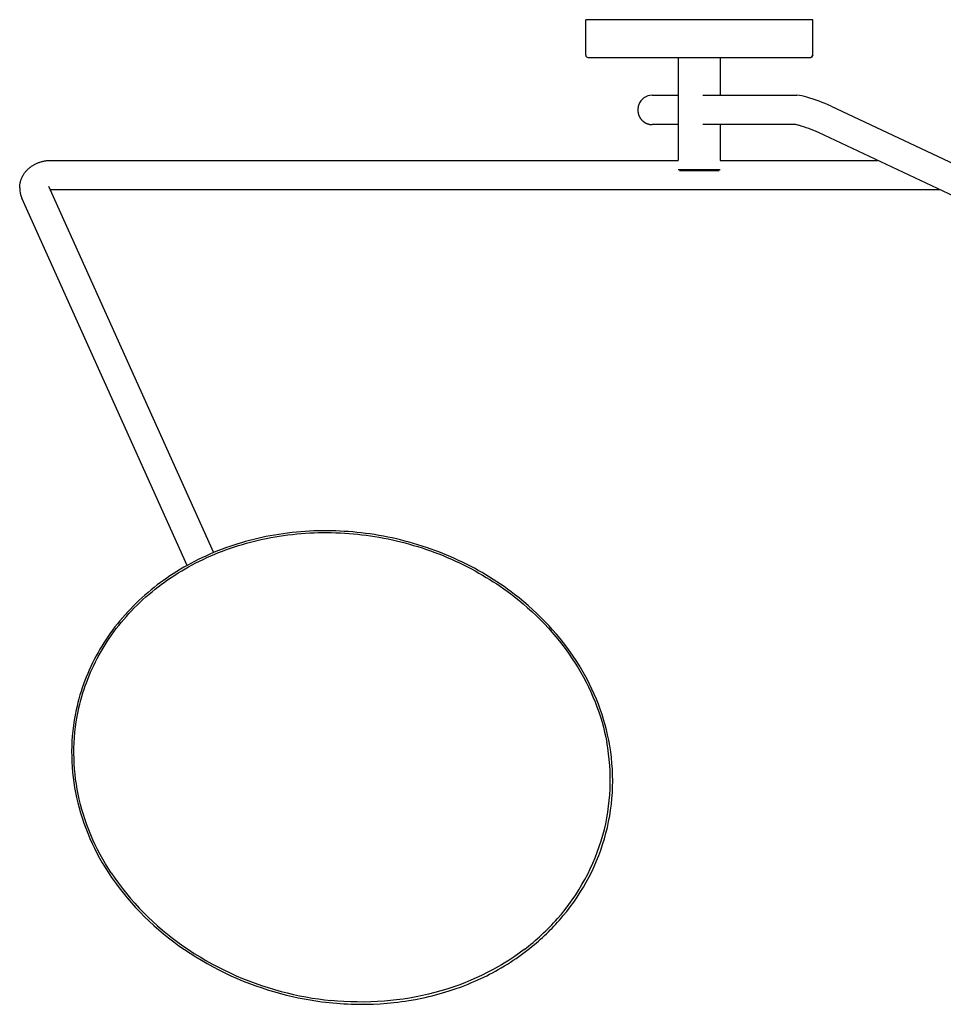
# Model space of a CAD drawing. Extents: x 0 to 2400, y 0 to 2321.
# Tile 3 of 9: x 1474 to 1915, y 0 to 470. Entities that reach past the tile are written whole.
import ezdxf

# ---------------------------------------------------------------- set-up
doc = ezdxf.new("R2010")
doc.units = 0
doc.header["$MEASUREMENT"] = 0
doc.layers.add('MAKE2D$VISIBLE$LINES', color=178, linetype='CONTINUOUS')

msp = doc.modelspace()

# ---------------------------------------------------------------- linework, layer by layer
at = {"layer": 'MAKE2D$VISIBLE$LINES'}
for p, q in [((1744.43, 453.34), (1744.43, 470.34)), ((1852.83, 470.34), (1744.43, 470.34)), ((1852.83, 453.34), (1852.83, 470.34)), ((1745.43, 452.34), (1745.44, 452.34)), ((1745.44, 452.34), (1851.83, 452.34)), ((1788.63, 452.34), (1788.63, 403.14)), ((1808.63, 452.34), (1808.63, 434.24)), ((1852.83, 453.34), (1851.83, 452.34)), ((1776.14, 434.24), (1788.63, 434.24)), ((1800.27, 434.24), (1845.18, 434.24)), ((1861.58, 429.08), (2168.62, 284.6)), ((1788.63, 420.24), (1776.14, 420.24)), ((1844.73, 420.24), (1800.27, 420.24)), ((1808.63, 420.24), (1808.63, 403.14)), ((1846.11, 419.87), (1844.52, 420.28)), ((2162.66, 271.93), (1855.62, 416.41)), ((1489.21, 403.14), (1788.63, 403.14)), ((1808.63, 403.14), (1883.82, 403.14)), ((1808.63, 398.64), (1788.63, 398.64)), ((1808.13, 398.14), (1789.13, 398.14)), ((1488.03, 390.89), (1566.75, 215.75)), ((1913.57, 389.14), (1489.21, 389.14)), ((1554.15, 209.64), (1475.26, 385.15))]:
    msp.add_line(p, q, dxfattribs=at)
for points in [[(1769.73, 429.63), (1769.68, 429.49), (1769.63, 429.34), (1769.59, 429.19), (1769.54, 429.03), (1769.51, 428.88), (1769.47, 428.72), (1769.44, 428.56), (1769.41, 428.4), (1769.39, 428.23), (1769.37, 428.07), (1769.35, 427.9), (1769.33, 427.73), (1769.32, 427.56), (1769.32, 427.39), (1769.32, 427.22), (1769.32, 427.04), (1769.33, 426.87), (1769.34, 426.7), (1769.35, 426.52), (1769.37, 426.35), (1769.4, 426.17), (1769.43, 425.99), (1769.46, 425.82), (1769.5, 425.64), (1769.54, 425.47), (1769.59, 425.3), (1769.64, 425.12), (1769.69, 424.95), (1769.75, 424.78), (1769.82, 424.61), (1769.88, 424.45), (1769.96, 424.28), (1770.03, 424.12), (1770.11, 423.96), (1770.2, 423.8), (1770.29, 423.64), (1770.38, 423.49), (1770.48, 423.34), (1770.57, 423.19), (1770.68, 423.04), (1770.78, 422.9), (1770.89, 422.76), (1771.01, 422.63), (1771.12, 422.5), (1771.24, 422.37), (1771.36, 422.24), (1771.48, 422.12), (1771.61, 422.01), (1771.74, 421.89), (1771.87, 421.78), (1772, 421.68), (1772.13, 421.57), (1772.27, 421.48), (1772.4, 421.38), (1772.54, 421.29), (1772.68, 421.21), (1772.82, 421.13), (1772.96, 421.05), (1773.1, 420.97), (1773.24, 420.9), (1773.38, 420.84), (1773.52, 420.78), (1773.66, 420.72), (1773.8, 420.66), (1773.94, 420.61), (1774.09, 420.56), (1774.23, 420.52), (1774.37, 420.48), (1774.51, 420.44), (1774.66, 420.41), (1774.81, 420.37), (1774.95, 420.35), (1775.1, 420.32), (1775.25, 420.3), (1775.4, 420.28), (1775.54, 420.27), (1775.69, 420.25), (1775.84, 420.25), (1775.99, 420.24), (1776.14, 420.24)], [(1474.21, 390.01), (1474.21, 390.37), (1474.23, 390.72), (1474.26, 391.08), (1474.29, 391.43), (1474.34, 391.78), (1474.4, 392.13), (1474.47, 392.48), (1474.55, 392.82), (1474.64, 393.17), (1474.74, 393.51), (1474.85, 393.84), (1474.97, 394.18), (1475.1, 394.51), (1475.24, 394.84), (1475.39, 395.16), (1475.55, 395.48), (1475.75, 395.85), (1475.96, 396.21), (1476.18, 396.56), (1476.41, 396.91), (1476.57, 397.12), (1476.72, 397.33), (1476.88, 397.54), (1477.04, 397.74), (1477.21, 397.94), (1477.38, 398.13), (1477.56, 398.32), (1477.73, 398.51), (1477.92, 398.7), (1478.1, 398.88), (1478.29, 399.06), (1478.49, 399.23), (1478.68, 399.41), (1478.88, 399.58), (1479.09, 399.74), (1479.29, 399.9), (1479.57, 400.11), (1479.85, 400.31), (1480.14, 400.5), (1480.43, 400.69), (1480.72, 400.87), (1481.02, 401.04), (1481.33, 401.21), (1481.63, 401.37), (1481.95, 401.52), (1482.26, 401.67), (1482.58, 401.81), (1482.91, 401.94), (1483.23, 402.07), (1483.56, 402.19), (1483.89, 402.3), (1484.23, 402.41), (1484.53, 402.5), (1484.84, 402.58), (1485.14, 402.66), (1485.45, 402.73), (1485.75, 402.79), (1486.06, 402.85), (1486.37, 402.91), (1486.69, 402.96), (1487, 403), (1487.31, 403.04), (1487.63, 403.07), (1487.94, 403.09), (1488.26, 403.11), (1488.57, 403.13), (1488.89, 403.14), (1489.21, 403.14)], [(1710.45, 195.83), (1708.8, 197.09), (1707.12, 198.32), (1705.43, 199.53), (1703.72, 200.71), (1702.01, 201.85), (1700.29, 202.97), (1698.55, 204.07), (1696.79, 205.13), (1694.97, 206.2), (1693.13, 207.25), (1691.28, 208.27), (1689.42, 209.25), (1687.54, 210.22), (1685.65, 211.15), (1683.74, 212.06), (1681.82, 212.94), (1679.97, 213.76), (1678.11, 214.55), (1676.23, 215.32), (1674.35, 216.07), (1672.47, 216.78), (1670.58, 217.47), (1668.43, 218.21), (1666.28, 218.92), (1664.25, 219.56), (1662.21, 220.17), (1660.17, 220.75), (1658.11, 221.3), (1656.08, 221.82), (1654.04, 222.31), (1652, 222.77), (1649.95, 223.2), (1647.81, 223.62), (1645.67, 224), (1643.52, 224.36), (1641.36, 224.68), (1639.32, 224.96), (1637.27, 225.22), (1635.22, 225.44), (1633.17, 225.63), (1631.16, 225.8), (1629.15, 225.93), (1627.14, 226.04), (1625.12, 226.12), (1623.03, 226.18), (1620.94, 226.21), (1618.84, 226.2), (1616.75, 226.17), (1614.68, 226.11), (1612.6, 226.01), (1610.53, 225.89), (1608.46, 225.74), (1606.35, 225.56), (1604.23, 225.34), (1602.12, 225.09), (1600.02, 224.81), (1597.94, 224.5), (1595.87, 224.16), (1593.81, 223.8), (1591.75, 223.39), (1589.8, 222.99), (1587.85, 222.55), (1585.92, 222.08), (1583.98, 221.59), (1582.07, 221.07), (1580.17, 220.52), (1578.28, 219.95), (1576.4, 219.34), (1574.45, 218.69), (1572.52, 218.01), (1570.6, 217.29), (1568.69, 216.55), (1566.8, 215.78), (1564.92, 214.97), (1563.06, 214.14), (1561.21, 213.28), (1559.44, 212.42), (1557.68, 211.53), (1555.94, 210.62), (1554.22, 209.67), (1552.58, 208.75), (1550.95, 207.79), (1549.22, 206.74), (1547.51, 205.65), (1545.95, 204.63), (1544.42, 203.59), (1542.9, 202.52), (1541.39, 201.43), (1539.89, 200.3), (1538.4, 199.14), (1536.94, 197.96), (1535.49, 196.76), (1534.01, 195.48), (1532.54, 194.17), (1531.1, 192.83), (1529.68, 191.47), (1528.35, 190.16), (1527.04, 188.81), (1525.76, 187.45), (1524.5, 186.06), (1523.26, 184.64), (1522.04, 183.2), (1520.85, 181.74), (1519.68, 180.26), (1518.48, 178.66), (1517.3, 177.04), (1516.29, 175.58), (1515.3, 174.11), (1514.33, 172.62), (1513.39, 171.11), (1512.47, 169.58), (1511.59, 168.04), (1510.68, 166.39), (1509.8, 164.72), (1508.95, 163.04), (1508.14, 161.34), (1507.38, 159.68), (1506.66, 158.01), (1505.96, 156.32), (1505.3, 154.62), (1504.66, 152.88), (1504.05, 151.12), (1503.5, 149.44), (1502.99, 147.76), (1502.48, 145.99), (1502.01, 144.21), (1501.57, 142.42), (1501.17, 140.63)], [(1502.09, 139.87), (1502.48, 141.66), (1502.91, 143.45), (1503.37, 145.23), (1503.86, 147), (1504.4, 148.79), (1504.97, 150.57), (1505.49, 152.09), (1506.03, 153.6), (1506.67, 155.27), (1507.33, 156.94), (1508.03, 158.59), (1508.76, 160.23), (1509.55, 161.92), (1510.37, 163.59), (1511.22, 165.24), (1512.11, 166.88), (1513.03, 168.53), (1513.99, 170.15), (1514.98, 171.76), (1516, 173.35), (1516.97, 174.81), (1517.97, 176.26), (1519.13, 177.87), (1520.33, 179.46), (1521.49, 180.95), (1522.67, 182.42), (1523.88, 183.87), (1525.12, 185.29), (1526.36, 186.66), (1527.62, 188.01), (1528.91, 189.34), (1530.21, 190.65), (1531.61, 192), (1533.03, 193.32), (1534.47, 194.62), (1535.94, 195.9), (1537.37, 197.09), (1538.81, 198.27), (1540.28, 199.41), (1541.76, 200.54), (1543.26, 201.63), (1544.77, 202.71), (1546.47, 203.87), (1548.19, 205), (1549.89, 206.07), (1551.61, 207.12), (1553.22, 208.06), (1554.84, 208.98), (1556.55, 209.91), (1558.27, 210.82), (1560.01, 211.7), (1561.76, 212.55), (1563.59, 213.4), (1565.44, 214.23), (1567.3, 215.02), (1569.18, 215.79), (1571.07, 216.52), (1572.97, 217.23), (1574.88, 217.91), (1576.8, 218.55), (1578.67, 219.15), (1580.54, 219.72), (1582.43, 220.26), (1584.32, 220.77), (1586.23, 221.26), (1588.15, 221.73), (1590.07, 222.16), (1592.01, 222.56), (1594.04, 222.96), (1596.09, 223.33), (1598.14, 223.66), (1600.19, 223.97), (1602.28, 224.24), (1604.37, 224.49), (1606.46, 224.71), (1608.55, 224.89), (1610.6, 225.04), (1612.65, 225.16), (1614.71, 225.25), (1616.76, 225.31), (1618.83, 225.35), (1620.91, 225.35), (1622.98, 225.33), (1625.05, 225.27), (1627.28, 225.18), (1629.5, 225.05), (1631.51, 224.91), (1633.52, 224.74), (1635.56, 224.54), (1637.59, 224.31), (1639.62, 224.06), (1641.64, 223.78), (1643.77, 223.45), (1645.89, 223.09), (1648.01, 222.7), (1650.13, 222.28), (1652.15, 221.85), (1654.17, 221.39), (1656.18, 220.9), (1658.18, 220.39), (1660.24, 219.83), (1662.28, 219.24), (1664.32, 218.63), (1666.35, 217.98), (1668.36, 217.31), (1670.37, 216.61), (1672.36, 215.88), (1674.34, 215.12), (1676.34, 214.32), (1678.33, 213.5), (1680.3, 212.64), (1682.26, 211.76), (1684.18, 210.86), (1686.09, 209.94), (1687.98, 208.98), (1689.86, 208), (1691.66, 207.03), (1693.44, 206.03), (1695.21, 205.01), (1696.96, 203.96), (1698.64, 202.92), (1700.3, 201.87), (1701.95, 200.79), (1703.58, 199.68), (1705.28, 198.49), (1706.96, 197.28), (1708.62, 196.04), (1710.27, 194.78)], [(1710.27, 194.78), (1712.44, 193.05), (1714.57, 191.28), (1716.67, 189.46), (1718.73, 187.6), (1720.77, 185.67), (1722.77, 183.7), (1724.73, 181.69), (1726.65, 179.64), (1728.44, 177.63), (1730.18, 175.58), (1731.88, 173.5), (1733.54, 171.38), (1735.08, 169.32), (1736.58, 167.21), (1738.03, 165.08), (1739.44, 162.92), (1740.79, 160.73), (1742.1, 158.51), (1743.36, 156.25), (1744.57, 153.95), (1745.74, 151.62), (1746.84, 149.26), (1747.89, 146.88), (1748.88, 144.48), (1749.8, 142.09), (1750.66, 139.68), (1751.46, 137.25), (1752.2, 134.8), (1752.85, 132.43), (1753.44, 130.06), (1753.97, 127.66), (1754.45, 125.26)], [(1755.41, 126.2), (1754.9, 128.67), (1754.32, 131.13), (1753.68, 133.57), (1752.99, 136), (1752.21, 138.47), (1751.38, 140.92), (1750.48, 143.35), (1749.53, 145.75), (1748.5, 148.17), (1747.42, 150.56), (1746.28, 152.93), (1745.08, 155.26), (1743.84, 157.55), (1742.56, 159.8), (1741.22, 162.03), (1739.83, 164.23), (1738.43, 166.34), (1736.98, 168.42), (1735.45, 170.53), (1733.86, 172.61), (1732.16, 174.75), (1730.42, 176.85), (1728.63, 178.91), (1726.79, 180.94), (1724.94, 182.89), (1723.05, 184.8), (1721.12, 186.68), (1719.16, 188.51), (1717.01, 190.43), (1714.83, 192.31), (1712.66, 194.09), (1710.45, 195.83)], [(1501.17, 140.63), (1500.68, 138.17), (1500.25, 135.71), (1499.87, 133.15), (1499.56, 130.59), (1499.33, 128.16), (1499.16, 125.73), (1499.06, 123.29), (1499.01, 120.85), (1499.03, 118.31), (1499.11, 115.76), (1499.25, 113.27), (1499.46, 110.78), (1499.72, 108.35), (1500.05, 105.92), (1500.42, 103.55), (1500.85, 101.19), (1501.36, 98.74), (1501.93, 96.3), (1502.56, 93.88), (1503.24, 91.47), (1504.01, 89), (1504.84, 86.54), (1505.73, 84.11), (1506.68, 81.7), (1507.7, 79.28), (1508.78, 76.89), (1509.91, 74.53), (1511.1, 72.2), (1512.34, 69.89), (1513.64, 67.61), (1514.99, 65.37), (1516.38, 63.15)], [(1517.85, 62.85), (1516.47, 65), (1515.14, 67.17), (1513.86, 69.37), (1512.62, 71.61), (1511.42, 73.91), (1510.27, 76.24), (1509.18, 78.59), (1508.15, 80.98), (1507.18, 83.36), (1506.26, 85.77), (1505.41, 88.2), (1504.62, 90.66), (1503.9, 93.09), (1503.24, 95.51), (1502.65, 97.93), (1502.13, 100.32), (1501.67, 102.71), (1501.26, 105.12), (1500.92, 107.53), (1500.63, 109.95), (1500.4, 112.43), (1500.23, 114.91), (1500.13, 117.39), (1500.09, 119.88), (1500.11, 122.43), (1500.2, 124.97), (1500.36, 127.52), (1500.58, 130.06), (1500.87, 132.53), (1501.21, 135), (1501.62, 137.44), (1502.09, 139.87)], [(1618.51, 1.23), (1620.26, 1.02), (1622.01, 0.82), (1623.77, 0.64), (1625.53, 0.49), (1627.27, 0.36), (1629.01, 0.24), (1630.76, 0.15), (1632.51, 0.08), (1634.33, 0.03), (1636.15, 0.01), (1637.97, 0), (1639.79, 0.02), (1643.07, 0.11), (1646.36, 0.28), (1649.63, 0.52), (1652.89, 0.84), (1654.67, 1.04), (1656.45, 1.27), (1658.23, 1.53), (1660, 1.8), (1663.11, 2.34), (1666.2, 2.96), (1667.85, 3.31), (1669.5, 3.69), (1671.14, 4.09), (1672.78, 4.51), (1674.4, 4.95), (1676.01, 5.41), (1677.62, 5.89), (1679.23, 6.39), (1682.16, 7.37), (1685.07, 8.41), (1686.69, 9.03), (1688.31, 9.67), (1689.91, 10.34), (1691.51, 11.02), (1694.36, 12.32), (1695.77, 12.99), (1697.18, 13.68), (1698.56, 14.38), (1699.94, 15.11), (1701.31, 15.85), (1702.66, 16.6), (1704.14, 17.45), (1705.6, 18.32), (1707.04, 19.21), (1708.48, 20.12), (1709.83, 21.01), (1711.16, 21.91), (1712.49, 22.83), (1713.8, 23.77), (1715.09, 24.73), (1716.38, 25.71), (1717.65, 26.7), (1718.9, 27.71)], [(1715.02, 26.16), (1712.68, 24.42), (1710.29, 22.74), (1707.91, 21.16), (1705.49, 19.63), (1704.17, 18.84), (1702.85, 18.06), (1700.17, 16.55), (1697.45, 15.12), (1694.69, 13.76), (1692.19, 12.59), (1689.65, 11.48), (1686.79, 10.31), (1683.89, 9.2), (1681.01, 8.18), (1678.1, 7.23), (1675.23, 6.37), (1672.35, 5.57), (1669.43, 4.84), (1666.49, 4.17), (1663.43, 3.55), (1660.37, 3), (1657.21, 2.51), (1654.04, 2.09), (1651.18, 1.78), (1648.31, 1.52), (1645.05, 1.31), (1641.8, 1.17), (1638.54, 1.1), (1635.28, 1.11), (1632.15, 1.19), (1629.02, 1.33), (1625.9, 1.55), (1622.78, 1.83)]]:
    msp.add_lwpolyline(points, dxfattribs=at)
for centre, radius, start, end in [((1745.43, 453.34), 1, 180, 270), ((1851.83, 453.34), 1, 270, 0), ((1776.19, 427.41), 6.83, 90.4314, 160.9726), ((1844.09, 415.36), 18.91, 71.7892, 86.6797), ((1823.81, 343.99), 93.1, 66.0643, 73.6598), ((1823.44, 342.89), 80.26, 66.3628, 73.5891), ((1486.06, 390.03), 11.85, 180.0693, 204.3154), ((1489.21, 385.8), 3.34, 90.0244, 96.6355), ((1657.8, 107.01), 98.36, 344.5583, 10.6939), ((1657.97, 106.86), 99.34, 345.3787, 11.225), ((1655.17, 107.99), 101.16, 318.499, 344.4186), ((1655.7, 107.69), 101.75, 319.9252, 345.2488), ((1626.01, 134.9), 131.02, 213.2058, 234.6697), ((1626.4, 135.21), 130.45, 213.6864, 235.3076), ((1649.23, 112.82), 108.8, 307.2025, 318.6649), ((1650.18, 111.95), 108.72, 309.211, 320.0822), ((1637.35, 149.95), 149.86, 234.4585, 253.9889), ((1637.34, 150.02), 148.86, 235.0926, 255.0925), ((1637.85, 150.64), 150.65, 253.8784, 262.6224), ((1637.62, 150.03), 148.94, 254.986, 264.2806)]:
    msp.add_arc(centre, radius, start, end, dxfattribs=at)

doc.saveas('drawing.dxf')
